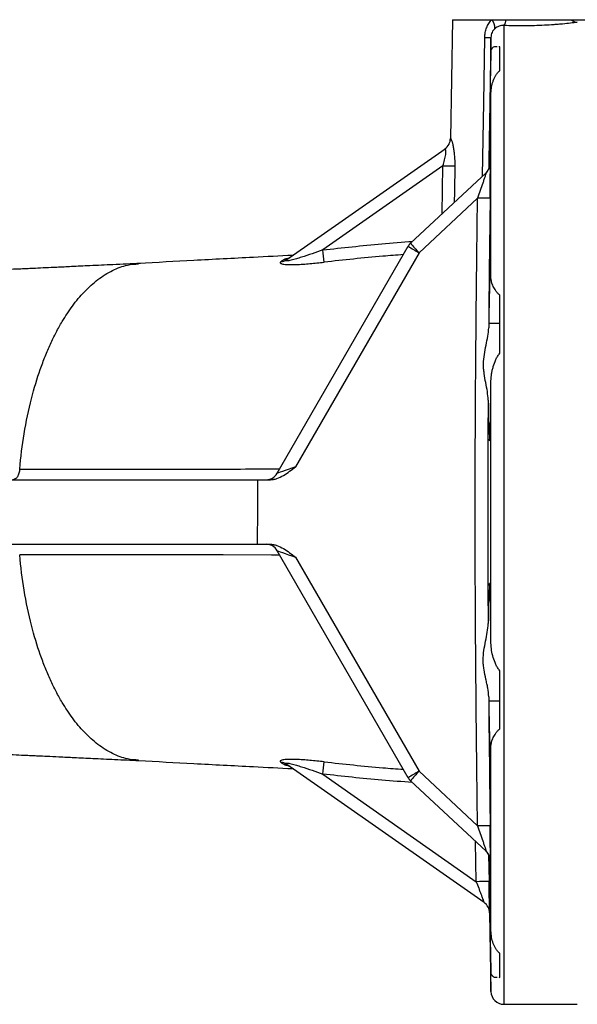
# Model space of a CAD drawing. Header units: millimetres. Extents: x 1836 to 4073, y 1425 to 4760.
# Tile 6 of 17: x 2892 to 3152, y 1696 to 2154. Entities that reach past the tile are written whole.
import ezdxf

# ---------------------------------------------------------------- set-up
doc = ezdxf.new("R2010")
doc.units = ezdxf.units.MM
doc.header["$LTSCALE"] = 2

msp = doc.modelspace()

# ---------------------------------------------------------------- linework, layer by layer
at = {"color": 7, "linetype": 'Continuous', "lineweight": 25}
for p, q in [((3093.6, 2154.44), (3092.64, 2099.22)), ((3093.6, 2154.44), (3111.77, 2154.44)), ((3111.77, 2154.44), (3118.6, 2154.44)), ((3118.6, 2154.44), (3149.01, 2154.44)), ((3149.01, 2154.44), (3156.14, 2154.44)), ((3111.5, 2140.03), (3111.5, 2146.18)), ((3115.6, 2141.89), (3115.14, 2141.88)), ((3115.6, 2130.68), (3115.6, 2141.89)), ((3111.5, 2034.03), (3111.5, 2120.33)), ((3016.47, 2042.83), (3090.13, 2094.41)), ((3089.1, 2086.49), (3033.18, 2047.33)), ((3110.48, 2086.01), (3110.46, 2084.96)), ((3110.48, 2086.01), (3110.88, 2086.01)), ((3074.08, 2050.45), (3109.28, 2083.27)), ((3105.26, 2071.46), (3078.02, 2046.06)), ((3011.99, 1943.44), (3072.97, 2049.06)), ((3078.02, 2046.06), (3020.5, 1946.43)), ((3115.6, 1999.25), (3115.6, 2026.3)), ((3110.48, 2013.25), (3115.6, 2013.25)), ((3111.5, 1864.41), (3111.5, 1986.46)), ((3110.48, 1961.82), (3111.01, 1961.82)), ((2801.31, 1940.44), (3002.87, 1940.44)), ((3002.87, 1940.44), (3008.51, 1940.44)), ((2738.29, 1910.44), (3002.72, 1910.44)), ((3002.72, 1910.44), (3008.51, 1910.44)), ((3072.97, 1801.82), (3011.99, 1907.44)), ((3020.51, 1904.43), (3078.02, 1804.82)), ((3110.48, 1889.05), (3111.01, 1889.05)), ((3115.6, 1824.57), (3115.6, 1851.63)), ((3110.48, 1837.62), (3115.6, 1837.62)), ((3111.5, 1730.54), (3111.5, 1816.84)), ((3108.3, 1743.75), (3016.47, 1808.05)), ((3078.02, 1804.82), (3105.26, 1779.42)), ((3033.18, 1803.54), (3104.67, 1753.48)), ((3109.28, 1767.6), (3074.08, 1800.43)), ((3110.46, 1765.9), (3110.48, 1764.87)), ((3110.48, 1764.87), (3110.88, 1764.87)), ((3110.86, 1738.94), (3111.5, 1702.33)), ((3115.6, 1708.98), (3115.6, 1720.19)), ((3115.12, 1708.99), (3115.6, 1708.98)), ((3117.5, 1696.44), (3151.7, 1696.44))]:
    msp.add_line(p, q, dxfattribs=at)
at = {"color": 8, "linetype": 'Continuous', "lineweight": 25}
for p, q in [((3117.5, 2151.71), (3117.5, 1696.44)), ((3111.5, 2146.18), (3110.45, 2084.94)), ((3088.8, 2064.18), (3089.1, 2086.49)), ((3110.4, 1765.99), (3110.61, 1753.5)), ((3111.07, 1763.88), (3111.1, 1763.38)), ((3110.86, 1738.94), (3110.86, 1738.94)), ((3111.5, 1702.33), (3111.5, 1710.84))]:
    msp.add_line(p, q, dxfattribs=at)
at = {"color": 8, "linetype": 'Continuous', "lineweight": 25, "flags": 128}
for points in [[(3107.63, 2081.74), (3108.17, 2115.85), (3108.66, 2146.18)], [(3094.64, 2086.47), (3094.47, 2074.47), (3094.4, 2069.4)], [(3013.15, 1905.43), (3009.41, 1905.43), (2986.8, 1905.44), (2964.57, 1905.44), (2939.81, 1905.45), (2915.63, 1905.46), (2892.13, 1905.47), (2892.13, 1905.47), (2892.13, 1905.47)], [(3104.67, 1753.48), (3104.35, 1772.08), (3104.35, 1772.2)]]:
    msp.add_lwpolyline(points, dxfattribs=at)
at = {"color": 7, "linetype": 'Continuous', "lineweight": 25, "flags": 128}
for points in [[(3111.11, 2071.39), (3110.98, 2071.39), (3110.64, 2071.39), (3110.1, 2071.4), (3109.38, 2071.41), (3108.49, 2071.42), (3107.49, 2071.43), (3106.4, 2071.45), (3105.26, 2071.46)], [(3111.11, 1779.5), (3110.99, 1779.5), (3110.65, 1779.49), (3110.1, 1779.49), (3109.38, 1779.48), (3108.5, 1779.46), (3107.49, 1779.45), (3106.4, 1779.44), (3105.26, 1779.42)]]:
    msp.add_lwpolyline(points, dxfattribs=at)
at = {"color": 7, "linetype": 'Continuous', "lineweight": 25}
for centre, radius, start, end in [((3108.06, 2150.67), 5.29, 355.6287, 45.4711), ((3113.93, 2154.75), 4.69, 319.5509, 356.2154), ((3152.14, 2157.72), 4.53, 226.3895, 264.5135), ((3110.06, 2199.77), 53.61, 268.506, 271.5389), ((3086.64, 2099.28), 6, 305, 359.3466), ((3086.7, 2099.31), 5.98, 305.0183, 359.1443), ((3092.56, 2289.7), 203.24, 269.0235, 270.5846), ((3105.1, 2087.58), 6, 313.0001, 332.6513), ((3105.19, 2087.66), 6, 313.0001, 336.7188), ((2747.68, 2012.65), 287.6, 5.7852, 6.9267), ((3078.17, 2046.06), 6, 133, 150), ((3139.85, 2156.05), 126.17, 237.991, 240.6567), ((3138.62, 2104.57), 84.23, 219.9793, 223.9908), ((3013.5, 2047.08), 5.19, 272.3489, 304.8457), ((3014.68, 2048.22), 5.44, 273.1046, 304.9011), ((3006.8, 1946.44), 6, 270, 330), ((3006.8, 1904.44), 6, 30, 90), ((2747.68, 1838.23), 287.6, 353.0733, 354.2148), ((3013.5, 1803.79), 5.19, 55.1543, 87.6511), ((3014.68, 1802.66), 5.44, 55.0989, 86.8954), ((3132.48, 1707.6), 111.43, 119.2553, 122.2765), ((3134.71, 1749.96), 78.88, 135.9398, 140.2292), ((3078.17, 1804.82), 6, 210, 227), ((3105.1, 1763.29), 6, 25.9403, 46.9999), ((3105.19, 1763.21), 6, 26.0555, 46.9999), ((3107.97, 1648.34), 105.19, 88.5617, 91.797), ((3104.86, 1738.83), 6, 0.9999, 55), ((3117.5, 1702.44), 6, 181, 270)]:
    msp.add_arc(centre, radius, start, end, dxfattribs=at)
at = {"color": 8, "linetype": 'Continuous', "lineweight": 25}
for centre, start, end in [((3105.1, 2087.58), 332.6515, 359.1973), ((3105.19, 2087.66), 336.7189, 359.2171), ((3105.1, 1763.29), 0.8027, 25.9401), ((3105.19, 1763.21), 0.7822, 26.0554)]:
    msp.add_arc(centre, 6, start, end, dxfattribs=at)
at = {"color": 7, "linetype": 'Continuous', "lineweight": 25}
for centre, major_axis, ratio, start_param, end_param in [((3020.65, 1946.44), (8.66, 3), 0.004948, 1.586863, 3.135878), ((3064.34, -439250.57), (9.85, 448348.39), 0.000892, 0.178922, 0.179298), ((3020.65, 1904.44), (8.66, -3), 0.005611, 3.148072, 4.697979)]:
    msp.add_ellipse(centre, major_axis=major_axis, ratio=ratio, start_param=start_param, end_param=end_param, dxfattribs=at)
for points, knots in [([(3108.66, 2146.18), (3108.67, 2146.95), (3108.74, 2147.72), (3109.02, 2149.23), (3109.22, 2149.96), (3109.74, 2151.37), (3110.07, 2152.05), (3110.84, 2153.32), (3111.27, 2153.9), (3111.77, 2154.44)], [0, 0, 0, 0, 0.25, 0.25, 0.5, 0.5, 0.75, 0.75, 1, 1, 1, 1]), ([(3151.7, 2153.21), (3149.75, 2152.94), (3147.46, 2152.67), (3144.2, 2152.37), (3143.53, 2152.31), (3142.16, 2152.2), (3141.46, 2152.14), (3139.34, 2151.99), (3137.87, 2151.9), (3134.85, 2151.75), (3133.29, 2151.69), (3130.17, 2151.6), (3128.59, 2151.57), (3126.21, 2151.55), (3125.42, 2151.55), (3123.82, 2151.56), (3123.02, 2151.57), (3120.63, 2151.61), (3119.05, 2151.65), (3117.5, 2151.71)], [0, 0, 0, 0, 0.25, 0.25, 0.3125, 0.3125, 0.375, 0.375, 0.5, 0.5, 0.625, 0.625, 0.75, 0.75, 0.8125, 0.8125, 0.875, 0.875, 1, 1, 1, 1]), ([(3113.34, 2150.26), (3113.07, 2150.04), (3112.83, 2149.78), (3112.39, 2149.2), (3112.19, 2148.88), (3111.86, 2148.17), (3111.73, 2147.79), (3111.55, 2146.99), (3111.5, 2146.58), (3111.5, 2146.18)], [0, 0, 0, 0, 0.25, 0.25, 0.5, 0.5, 0.75, 0.75, 1, 1, 1, 1]), ([(3117.5, 2151.71), (3117.13, 2151.73), (3116.76, 2151.73), (3116.01, 2151.62), (3115.63, 2151.53), (3114.9, 2151.26), (3114.55, 2151.1), (3113.9, 2150.71), (3113.6, 2150.49), (3113.34, 2150.26)], [0, 0, 0, 0, 0.25, 0.25, 0.5, 0.5, 0.75, 0.75, 1, 1, 1, 1]), ([(3111.5, 2140.03), (3111.47, 2139.19), (3111.44, 2138.08), (3111.39, 2136.02), (3111.37, 2135.27), (3111.33, 2133.64), (3111.31, 2132.77), (3111.26, 2130), (3111.21, 2127.96), (3111.15, 2124.57), (3111.12, 2123.4), (3111.08, 2121), (3111.06, 2119.77), (3111.01, 2117.25), (3110.98, 2115.95), (3110.94, 2113.3), (3110.91, 2111.94), (3110.84, 2107.85), (3110.79, 2105.1), (3110.72, 2100.91), (3110.69, 2099.5), (3110.65, 2096.71), (3110.62, 2095.34), (3110.58, 2092.62), (3110.56, 2091.27), (3110.53, 2089.28), (3110.52, 2088.62), (3110.5, 2087.31), (3110.49, 2086.65), (3110.48, 2086.01)], [0, 0, 0, 0, 0.125, 0.125, 0.1875, 0.1875, 0.25, 0.25, 0.375, 0.375, 0.4375, 0.4375, 0.5, 0.5, 0.5625, 0.5625, 0.625, 0.625, 0.75, 0.75, 0.8125, 0.8125, 0.875, 0.875, 0.9375, 0.9375, 0.96875, 0.96875, 1, 1, 1, 1]), ([(3114.44, 2141.87), (3114.27, 2141.86), (3112.84, 2141.85), (3111.86, 2141.36), (3111.59, 2140.38), (3111.5, 2140.03)], [0, 0, 0, 0, 0.077235, 0.672079, 1, 1, 1, 1]), ([(3111.5, 2120.33), (3111.51, 2121.36), (3111.62, 2122.35), (3111.89, 2123.79), (3112, 2124.26), (3112.26, 2125.18), (3112.41, 2125.63), (3112.9, 2126.95), (3113.29, 2127.79), (3114.02, 2128.96), (3114.28, 2129.34), (3114.88, 2130.05), (3115.2, 2130.39), (3115.6, 2130.68)], [0, 0, 0, 0, 0.25, 0.25, 0.375, 0.375, 0.5, 0.5, 0.75, 0.75, 0.875, 0.875, 1, 1, 1, 1]), ([(3111.01, 2086.77), (3111.02, 2087.23), (3111.07, 2089.72), (3111.15, 2094.66), (3111.25, 2101.37), (3111.35, 2108.03), (3111.43, 2114.45), (3111.47, 2118.37), (3111.5, 2120.33)], [0, 0, 0, 0, 0.044553, 0.238927, 0.433298, 0.627669, 0.813835, 1, 1, 1, 1]), ([(3092.68, 2099.22), (3092.73, 2099.25), (3092.79, 2099.18), (3092.97, 2098.83), (3093.08, 2098.56), (3093.32, 2097.84), (3093.46, 2097.38), (3093.71, 2096.36), (3093.84, 2095.79), (3094.02, 2094.85), (3094.07, 2094.52), (3094.18, 2093.86), (3094.23, 2093.52), (3094.36, 2092.48), (3094.44, 2091.75), (3094.61, 2089.52), (3094.66, 2088.01), (3094.64, 2086.47)], [0, 0, 0, 0, 0.125, 0.125, 0.25, 0.25, 0.375, 0.375, 0.5, 0.5, 0.5625, 0.5625, 0.625, 0.625, 0.75, 0.75, 1, 1, 1, 1]), ([(3089.1, 2086.49), (3089.43, 2087.38), (3089.72, 2088.28), (3090.06, 2089.63), (3090.16, 2090.08), (3090.33, 2090.96), (3090.39, 2091.38), (3090.47, 2092.2), (3090.48, 2092.58), (3090.48, 2093.27), (3090.46, 2093.57), (3090.39, 2094.04), (3090.34, 2094.21), (3090.24, 2094.41), (3090.19, 2094.44), (3090.13, 2094.41)], [0, 0, 0, 0, 0.25, 0.25, 0.375, 0.375, 0.5, 0.5, 0.625, 0.625, 0.75, 0.75, 0.875, 0.875, 1, 1, 1, 1]), ([(3111.07, 2086.99), (3111.07, 2087), (3111.07, 2087.03), (3111.06, 2086.95), (3111.04, 2086.75), (3110.97, 2086.32), (3110.81, 2085.62), (3110.54, 2085.11), (3110.4, 2084.84)], [0, 0, 0, 0, 0.066759, 0.213245, 0.3219, 0.442007, 0.712669, 1, 1, 1, 1]), ([(3111.1, 2087.5), (3111.12, 2087.52), (3111.14, 2087.54), (3111.16, 2087.56), (3111.17, 2087.56), (3111.18, 2087.57), (3111.19, 2087.58)], [0, 0, 0, 0, 0.003, 0.003, 0.003, 0.004117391, 0.004117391, 0.004117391, 0.004117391]), ([(3111.11, 2071.39), (3111.13, 2073.25), (3111.15, 2075.07), (3111.18, 2077.77), (3111.19, 2078.65), (3111.2, 2080.34), (3111.21, 2081.16), (3111.21, 2082.34), (3111.21, 2082.73), (3111.22, 2083.47), (3111.22, 2083.82), (3111.22, 2084.5), (3111.22, 2084.82), (3111.22, 2085.42), (3111.22, 2085.71), (3111.22, 2086.22), (3111.22, 2086.45), (3111.22, 2086.86), (3111.21, 2087.03), (3111.2, 2087.45), (3111.2, 2087.59), (3111.19, 2087.58)], [0, 0, 0, 0, 0.25, 0.25, 0.375, 0.375, 0.5, 0.5, 0.5625, 0.5625, 0.625, 0.625, 0.6875, 0.6875, 0.75, 0.75, 0.8125, 0.8125, 0.875, 0.875, 1, 1, 1, 1]), ([(3109.28, 2083.27), (3109.29, 2083.28), (3109.28, 2083.24), (3109.24, 2083.07), (3109.2, 2082.94), (3109.09, 2082.61), (3109.03, 2082.43), (3108.9, 2082.02), (3108.82, 2081.79), (3108.59, 2081.08), (3108.42, 2080.57), (3108.06, 2079.51), (3107.87, 2078.96), (3107.29, 2077.29), (3106.89, 2076.14), (3106.08, 2073.81), (3105.67, 2072.64), (3105.26, 2071.46)], [0, 0, 0, 0, 0.0625, 0.0625, 0.125, 0.125, 0.1875, 0.1875, 0.25, 0.25, 0.375, 0.375, 0.5, 0.5, 0.75, 0.75, 1, 1, 1, 1]), ([(3105.26, 1779.42), (3104.95, 1803.76), (3104.67, 1828.09), (3104.28, 1876.77), (3104.16, 1901.1), (3104.16, 1949.78), (3104.28, 1974.12), (3104.67, 2022.79), (3104.95, 2047.13), (3105.26, 2071.46)], [0, 0, 0, 0, 0.25, 0.25, 0.5, 0.5, 0.75, 0.75, 1, 1, 1, 1]), ([(3033.18, 2047.33), (3031.54, 2046.74), (3029.91, 2046.15), (3026.63, 2045.02), (3025, 2044.47), (3022.54, 2043.69), (3021.72, 2043.44), (3020.1, 2042.97), (3019.3, 2042.74), (3018.13, 2042.47), (3017.75, 2042.38), (3017.03, 2042.25), (3016.69, 2042.21), (3016.29, 2042.21), (3016.18, 2042.22), (3016.05, 2042.28), (3016.02, 2042.33), (3016.04, 2042.44), (3016.09, 2042.51), (3016.25, 2042.66), (3016.35, 2042.74), (3016.47, 2042.83)], [0, 0, 0, 0, 0.25, 0.25, 0.5, 0.5, 0.625, 0.625, 0.75, 0.75, 0.8125, 0.8125, 0.875, 0.875, 0.90625, 0.90625, 0.9375, 0.9375, 0.96875, 0.96875, 1, 1, 1, 1]), ([(3019.27, 2044.79), (3013.13, 2044.48), (2997.45, 2043.7), (2973.31, 2042.45), (2955.99, 2041.5), (2947.48, 2041.03)], [0, 0, 0, 0, 0.246918, 0.62998, 1, 1, 1, 1]), ([(3017.76, 2043.74), (3017.67, 2043.68), (3017.43, 2043.51), (3017.22, 2043.42), (3017.2, 2043.41), (3017.19, 2043.41)], [0, 0, 0, 0, 0.262695, 0.669594, 1, 1, 1, 1]), ([(2948.3, 2041.07), (2944.02, 2040.87), (2936.09, 2040.51), (2925.44, 2040), (2916.8, 2039.59), (2909.93, 2039.26), (2904.36, 2039), (2898.79, 2038.74), (2892.8, 2038.47), (2887.47, 2038.24), (2883.38, 2038.07), (2880.11, 2037.93), (2874.95, 2037.74), (2867.74, 2037.5), (2861.92, 2037.47), (2858.8, 2037.45)], [0, 0, 0, 0, 0.145973, 0.270214, 0.372761, 0.453596, 0.514924, 0.570791, 0.648942, 0.722377, 0.747298, 0.780288, 0.822866, 0.905042, 1, 1, 1, 1]), ([(2911.92, 2014.02), (2913.48, 2016.48), (2916.74, 2021.63), (2922.31, 2028.2), (2928.56, 2033.87), (2935.31, 2038.01), (2941.69, 2040.46), (2945.77, 2040.76), (2947.49, 2040.89)], [0, 0, 0, 0, 0.153816, 0.321137, 0.499614, 0.683901, 0.866632, 1, 1, 1, 1]), ([(3013.71, 2041.9), (3013.53, 2041.77), (3013.42, 2041.65), (3013.34, 2041.4), (3013.39, 2041.28), (3013.59, 2041.12), (3013.67, 2041.07), (3013.89, 2040.98), (3014.01, 2040.93), (3014.42, 2040.82), (3014.76, 2040.75), (3015.53, 2040.65), (3015.94, 2040.61), (3016.83, 2040.55), (3017.3, 2040.54), (3018.75, 2040.51), (3019.76, 2040.52), (3021.85, 2040.59), (3022.92, 2040.65), (3025.07, 2040.79), (3026.15, 2040.87), (3029.41, 2041.16), (3031.6, 2041.38), (3033.82, 2041.64)], [0, 0, 0, 0, 0.0625, 0.0625, 0.125, 0.125, 0.15625, 0.15625, 0.1875, 0.1875, 0.25, 0.25, 0.3125, 0.3125, 0.375, 0.375, 0.5, 0.5, 0.625, 0.625, 0.75, 0.75, 1, 1, 1, 1]), ([(3111.23, 2038.48), (3111.2, 2038.38), (3111.17, 2038.15), (3111.11, 2037.42), (3111.08, 2036.93), (3111.03, 2035.99), (3111.01, 2035.64), (3110.98, 2034.88), (3110.97, 2034.47), (3110.92, 2033.15), (3110.88, 2032.16), (3110.83, 2030.5), (3110.82, 2029.92), (3110.78, 2028.7), (3110.77, 2028.06), (3110.72, 2026.07), (3110.68, 2024.66), (3110.62, 2021.68), (3110.59, 2020.1), (3110.53, 2016.77), (3110.5, 2015.04), (3110.48, 2013.25)], [0, 0, 0, 0, 0.125, 0.125, 0.25, 0.25, 0.3125, 0.3125, 0.375, 0.375, 0.5, 0.5, 0.5625, 0.5625, 0.625, 0.625, 0.75, 0.75, 0.875, 0.875, 1, 1, 1, 1]), ([(3111.5, 2034.03), (3111.47, 2035.07), (3111.42, 2037.02), (3111.34, 2038.37), (3111.28, 2038.4), (3111.26, 2038.41)], [0, 0, 0, 0, 0.400172, 0.747371, 1, 1, 1, 1]), ([(3115.6, 2026.3), (3115.2, 2026.61), (3114.88, 2026.95), (3114.28, 2027.64), (3114.02, 2027.99), (3113.29, 2029.04), (3112.9, 2029.73), (3112.25, 2031.06), (3111.99, 2031.7), (3111.62, 2032.92), (3111.51, 2033.5), (3111.5, 2034.03)], [0, 0, 0, 0, 0.125, 0.125, 0.25, 0.25, 0.5, 0.5, 0.75, 0.75, 1, 1, 1, 1]), ([(2901.72, 1991.76), (2902.08, 1992.8), (2902.46, 1993.83), (2903.21, 1995.85), (2903.6, 1996.85), (2904.78, 1999.8), (2905.6, 2001.71), (2907.3, 2005.42), (2908.19, 2007.21), (2909.55, 2009.83), (2910.01, 2010.69), (2910.96, 2012.38), (2911.43, 2013.2), (2911.91, 2014.02)], [0, 0, 0, 0, 0.125, 0.125, 0.25, 0.25, 0.5, 0.5, 0.75, 0.75, 0.875, 0.875, 1, 1, 1, 1]), ([(3110.17, 1977.51), (3110.17, 1978.8), (3110.03, 1980.12), (3109.62, 1982.82), (3109.35, 1984.2), (3108.81, 1987.03), (3108.54, 1988.46), (3108.24, 1990.63), (3108.16, 1991.37), (3108.05, 1992.84), (3108.03, 1993.59), (3108.05, 1995.84), (3108.2, 1997.31), (3108.64, 2000.19), (3108.94, 2001.62), (3109.52, 2004.44), (3109.81, 2005.81), (3110.25, 2008.5), (3110.41, 2009.82), (3110.44, 2011.11)], [0, 0, 0, 0, 0.125, 0.125, 0.25, 0.25, 0.375, 0.375, 0.4375, 0.4375, 0.5, 0.5, 0.625, 0.625, 0.75, 0.75, 0.875, 0.875, 1, 1, 1, 1]), ([(3111.5, 1986.46), (3111.51, 1987.57), (3111.62, 1988.67), (3111.89, 1990.33), (3112, 1990.88), (3112.26, 1991.99), (3112.41, 1992.54), (3112.9, 1994.19), (3113.29, 1995.26), (3114.02, 1996.83), (3114.28, 1997.35), (3114.88, 1998.34), (3115.2, 1998.82), (3115.6, 1999.25)], [0, 0, 0, 0, 0.25, 0.25, 0.375, 0.375, 0.5, 0.5, 0.75, 0.75, 0.875, 0.875, 1, 1, 1, 1]), ([(2892.13, 1945.4), (2892.62, 1950.96), (2894.09, 1962.59), (2897.49, 1978.54), (2900.28, 1987.66), (2901.72, 1991.76)], [0.02582426, 0.02582426, 0.02582426, 0.02582426, 0.04712573, 0.0706886, 0.09425147, 0.09425147, 0.09425147, 0.09425147]), ([(3110.74, 1958.57), (3110.77, 1958.65), (3110.85, 1958.8), (3110.96, 1960.46), (3111.08, 1963.11), (3111.19, 1966.82), (3111.29, 1971.41), (3111.38, 1976.79), (3111.45, 1981.9), (3111.48, 1985.24), (3111.5, 1986.46)], [0, 0, 0, 0, 0.122911, 0.256342, 0.389773, 0.523206, 0.65664, 0.790063, 0.923486, 1, 1, 1, 1]), ([(3110.17, 1977.51), (3110.07, 1960.18), (3110.01, 1942.85), (3110.01, 1908.18), (3110.07, 1890.85), (3110.18, 1873.52)], [0, 0, 0, 0, 0.5, 0.5, 1, 1, 1, 1]), ([(3110.17, 1977.51), (3110.18, 1976.49), (3110.18, 1975.51), (3110.2, 1973.62), (3110.2, 1972.7), (3110.23, 1970.08), (3110.25, 1968.54), (3110.29, 1966.52), (3110.31, 1965.9), (3110.34, 1964.76), (3110.35, 1964.25), (3110.4, 1962.9), (3110.44, 1962.24), (3110.48, 1961.82)], [0, 0, 0, 0, 0.125, 0.125, 0.25, 0.25, 0.5, 0.5, 0.625, 0.625, 0.75, 0.75, 1, 1, 1, 1]), ([(2892.13, 1945.4), (2892.07, 1944.71), (2891.94, 1944.05), (2891.57, 1942.84), (2891.33, 1942.29), (2890.76, 1941.39), (2890.43, 1941.04), (2889.74, 1940.56), (2889.37, 1940.44), (2889, 1940.44)], [0, 0, 0, 0, 0.25, 0.25, 0.5, 0.5, 0.75, 0.75, 1, 1, 1, 1]), ([(3008.51, 1940.44), (3009.08, 1940.44), (3009.65, 1940.49), (3010.77, 1940.7), (3011.32, 1940.85), (3012.94, 1941.4), (3013.96, 1941.9), (3015.91, 1943.05), (3016.86, 1943.7), (3018.7, 1945.04), (3019.6, 1945.74), (3020.5, 1946.43)], [0, 0, 0, 0, 0.125, 0.125, 0.25, 0.25, 0.5, 0.5, 0.75, 0.75, 1, 1, 1, 1]), ([(3008.51, 1910.44), (3009.08, 1910.44), (3009.65, 1910.38), (3010.77, 1910.18), (3011.32, 1910.03), (3012.95, 1909.47), (3013.96, 1908.97), (3015.92, 1907.82), (3016.87, 1907.17), (3018.71, 1905.83), (3019.61, 1905.13), (3020.51, 1904.43)], [0, 0, 0, 0, 0.125, 0.125, 0.25, 0.25, 0.5, 0.5, 0.75, 0.75, 1, 1, 1, 1]), ([(2901.72, 1859.11), (2900.28, 1863.22), (2897.49, 1872.33), (2894.09, 1888.28), (2892.62, 1899.92), (2892.13, 1905.47)], [0.90574853, 0.90574853, 0.90574853, 0.90574853, 0.9293114, 0.95287427, 0.97417574, 0.97417574, 0.97417574, 0.97417574]), ([(3111.5, 1864.41), (3111.48, 1866.31), (3111.43, 1870.1), (3111.36, 1875.51), (3111.27, 1880.54), (3111.16, 1884.95), (3111.05, 1888.43), (3110.94, 1890.87), (3110.83, 1892.2), (3110.76, 1892.22), (3110.74, 1892.22)], [0, 0, 0, 0, 0.119684, 0.239368, 0.372769, 0.506171, 0.639589, 0.773006, 0.906436, 1, 1, 1, 1]), ([(3110.48, 1889.05), (3110.44, 1888.64), (3110.4, 1887.99), (3110.35, 1886.65), (3110.34, 1886.15), (3110.31, 1885.02), (3110.29, 1884.4), (3110.25, 1882.4), (3110.23, 1880.88), (3110.2, 1878.29), (3110.2, 1877.38), (3110.18, 1875.5), (3110.18, 1874.53), (3110.18, 1873.52)], [0, 0, 0, 0, 0.25, 0.25, 0.375, 0.375, 0.5, 0.5, 0.75, 0.75, 0.875, 0.875, 1, 1, 1, 1]), ([(3110.44, 1839.51), (3110.42, 1840.82), (3110.25, 1842.15), (3109.89, 1844.19), (3109.76, 1844.88), (3109.47, 1846.28), (3109.31, 1846.99), (3108.85, 1849.13), (3108.53, 1850.58), (3108.17, 1852.78), (3108.07, 1853.52), (3107.92, 1855.03), (3107.88, 1855.79), (3107.87, 1858.06), (3108, 1859.54), (3108.44, 1862.47), (3108.73, 1863.92), (3109.31, 1866.77), (3109.59, 1868.17), (3110.02, 1870.89), (3110.17, 1872.22), (3110.18, 1873.52)], [0, 0, 0, 0, 0.125, 0.125, 0.1875, 0.1875, 0.25, 0.25, 0.375, 0.375, 0.4375, 0.4375, 0.5, 0.5, 0.625, 0.625, 0.75, 0.75, 0.875, 0.875, 1, 1, 1, 1]), ([(3115.6, 1851.63), (3115.2, 1852.06), (3114.88, 1852.54), (3114.28, 1853.52), (3114.02, 1854.04), (3113.29, 1855.62), (3112.9, 1856.69), (3112.25, 1858.86), (3111.99, 1859.97), (3111.62, 1862.2), (3111.51, 1863.31), (3111.5, 1864.41)], [0, 0, 0, 0, 0.125, 0.125, 0.25, 0.25, 0.5, 0.5, 0.75, 0.75, 1, 1, 1, 1]), ([(2911.91, 1836.85), (2911.43, 1837.67), (2910.96, 1838.5), (2910.01, 1840.19), (2909.55, 1841.05), (2908.19, 1843.66), (2907.3, 1845.46), (2905.6, 1849.17), (2904.78, 1851.08), (2903.6, 1854.03), (2903.21, 1855.02), (2902.46, 1857.05), (2902.08, 1858.07), (2901.72, 1859.11)], [0, 0, 0, 0, 0.125, 0.125, 0.25, 0.25, 0.5, 0.5, 0.75, 0.75, 0.875, 0.875, 1, 1, 1, 1]), ([(2947.49, 1809.99), (2945.77, 1810.11), (2941.69, 1810.42), (2935.31, 1812.86), (2928.56, 1817.01), (2922.31, 1822.67), (2916.74, 1829.25), (2913.48, 1834.39), (2911.92, 1836.85)], [0, 0, 0, 0, 0.133368, 0.316099, 0.500386, 0.678863, 0.846184, 1, 1, 1, 1]), ([(3110.48, 1837.62), (3110.5, 1835.78), (3110.53, 1834.01), (3110.59, 1830.63), (3110.63, 1829.01), (3110.67, 1826.69), (3110.69, 1825.94), (3110.73, 1824.49), (3110.74, 1823.79), (3110.79, 1821.79), (3110.83, 1820.56), (3110.88, 1818.89), (3110.9, 1818.36), (3110.93, 1817.35), (3110.95, 1816.88), (3111, 1815.58), (3111.03, 1814.85), (3111.08, 1813.96), (3111.1, 1813.69), (3111.13, 1813.23), (3111.14, 1813.03), (3111.19, 1812.55), (3111.22, 1812.38), (3111.25, 1812.35)], [0, 0, 0, 0, 0.125, 0.125, 0.25, 0.25, 0.3125, 0.3125, 0.375, 0.375, 0.5, 0.5, 0.5625, 0.5625, 0.625, 0.625, 0.75, 0.75, 0.8125, 0.8125, 0.875, 0.875, 1, 1, 1, 1]), ([(3111.5, 1816.84), (3111.51, 1817.38), (3111.62, 1817.95), (3111.89, 1818.86), (3112, 1819.17), (3112.26, 1819.81), (3112.41, 1820.14), (3112.9, 1821.15), (3113.29, 1821.83), (3114.02, 1822.88), (3114.28, 1823.24), (3114.88, 1823.92), (3115.2, 1824.26), (3115.6, 1824.57)], [0, 0, 0, 0, 0.25, 0.25, 0.375, 0.375, 0.5, 0.5, 0.75, 0.75, 0.875, 0.875, 1, 1, 1, 1]), ([(3111.26, 1812.39), (3111.29, 1812.47), (3111.35, 1812.63), (3111.43, 1814.14), (3111.47, 1815.94), (3111.5, 1816.84)], [0, 0, 0, 0, 0.325222, 0.658188, 1, 1, 1, 1]), ([(2858.85, 1813.43), (2861.04, 1813.42), (2865.2, 1813.4), (2870.78, 1813.26), (2875.43, 1813.11), (2879.9, 1812.95), (2884.92, 1812.75), (2890.21, 1812.52), (2894.63, 1812.32), (2898.01, 1812.17), (2901.15, 1812.02), (2905.3, 1811.83), (2910.91, 1811.57), (2917.99, 1811.23), (2926.57, 1810.82), (2936.58, 1810.35), (2943.86, 1810.01), (2947.64, 1809.84)], [0, 0, 0, 0, 0.066695, 0.1272239, 0.1708846, 0.2087352, 0.2667445, 0.3319776, 0.3856451, 0.4154205, 0.4474024, 0.4969947, 0.5642169, 0.6489483, 0.751066, 0.8705912, 1, 1, 1, 1]), ([(2947.48, 1809.85), (2955.99, 1809.38), (2973.31, 1808.43), (2997.45, 1807.17), (3013.13, 1806.39), (3019.27, 1806.08)], [0, 0, 0, 0, 0.37002, 0.753082, 1, 1, 1, 1]), ([(3033.82, 1809.24), (3031.6, 1809.49), (3029.4, 1809.72), (3026.14, 1810), (3025.06, 1810.09), (3022.91, 1810.22), (3021.83, 1810.28), (3019.75, 1810.35), (3018.74, 1810.37), (3017.3, 1810.34), (3016.82, 1810.32), (3015.94, 1810.26), (3015.52, 1810.23), (3014.76, 1810.12), (3014.42, 1810.06), (3013.86, 1809.9), (3013.65, 1809.8), (3013.46, 1809.64), (3013.41, 1809.59), (3013.36, 1809.47), (3013.36, 1809.41), (3013.42, 1809.23), (3013.53, 1809.1), (3013.71, 1808.98)], [0, 0, 0, 0, 0.25, 0.25, 0.375, 0.375, 0.5, 0.5, 0.625, 0.625, 0.6875, 0.6875, 0.75, 0.75, 0.8125, 0.8125, 0.875, 0.875, 0.90625, 0.90625, 0.9375, 0.9375, 1, 1, 1, 1]), ([(3016.47, 1808.05), (3016.35, 1808.13), (3016.25, 1808.21), (3016.09, 1808.36), (3016.04, 1808.43), (3016.02, 1808.55), (3016.05, 1808.6), (3016.19, 1808.66), (3016.29, 1808.67), (3016.69, 1808.67), (3017.04, 1808.62), (3017.75, 1808.49), (3018.13, 1808.41), (3018.91, 1808.22), (3019.31, 1808.12), (3020.11, 1807.9), (3020.51, 1807.79), (3021.72, 1807.44), (3022.54, 1807.19), (3025, 1806.4), (3026.63, 1805.85), (3029.91, 1804.72), (3031.55, 1804.14), (3033.18, 1803.54)], [0, 0, 0, 0, 0.03125, 0.03125, 0.0625, 0.0625, 0.09375, 0.09375, 0.125, 0.125, 0.1875, 0.1875, 0.25, 0.25, 0.3125, 0.3125, 0.375, 0.375, 0.5, 0.5, 0.75, 0.75, 1, 1, 1, 1]), ([(3017.21, 1807.46), (3017.2, 1807.46), (3017.18, 1807.47), (3017.39, 1807.38), (3017.67, 1807.2), (3017.8, 1807.11)], [0, 0, 0, 0, 0.194959, 0.613055, 1, 1, 1, 1]), ([(3105.26, 1779.42), (3105.67, 1778.25), (3106.08, 1777.08), (3106.89, 1774.75), (3107.29, 1773.59), (3107.87, 1771.92), (3108.06, 1771.36), (3108.42, 1770.3), (3108.59, 1769.79), (3108.91, 1768.85), (3109.05, 1768.41), (3109.2, 1767.93), (3109.24, 1767.8), (3109.29, 1767.63), (3109.29, 1767.59), (3109.28, 1767.6)], [0, 0, 0, 0, 0.25, 0.25, 0.5, 0.5, 0.625, 0.625, 0.75, 0.75, 0.875, 0.875, 0.9375, 0.9375, 1, 1, 1, 1]), ([(3111.19, 1763.29), (3111.2, 1763.28), (3111.21, 1763.42), (3111.22, 1763.84), (3111.22, 1764.02), (3111.22, 1764.42), (3111.22, 1764.65), (3111.23, 1765.17), (3111.23, 1765.45), (3111.23, 1766.06), (3111.22, 1766.38), (3111.22, 1767.06), (3111.22, 1767.41), (3111.22, 1768.15), (3111.22, 1768.54), (3111.21, 1769.72), (3111.2, 1770.54), (3111.19, 1772.24), (3111.18, 1773.13), (3111.15, 1775.82), (3111.13, 1777.65), (3111.11, 1779.5)], [0, 0, 0, 0, 0.125, 0.125, 0.1875, 0.1875, 0.25, 0.25, 0.3125, 0.3125, 0.375, 0.375, 0.4375, 0.4375, 0.5, 0.5, 0.625, 0.625, 0.75, 0.75, 1, 1, 1, 1]), ([(3110.48, 1764.87), (3110.51, 1762.31), (3110.56, 1759.67), (3110.61, 1756.23), (3110.62, 1755.53), (3110.65, 1754.15), (3110.66, 1753.46), (3110.69, 1751.38), (3110.72, 1749.99), (3110.77, 1747.21), (3110.79, 1745.83), (3110.84, 1743.05), (3110.86, 1741.65), (3110.94, 1737.57), (3110.98, 1734.94), (3111.06, 1731.13), (3111.08, 1729.88), (3111.13, 1727.47), (3111.15, 1726.31), (3111.19, 1724.07), (3111.21, 1723), (3111.24, 1721.46), (3111.25, 1720.96), (3111.28, 1719.98), (3111.29, 1719.5), (3111.34, 1717.17), (3111.37, 1715.56), (3111.42, 1713.5), (3111.44, 1712.88), (3111.47, 1711.75), (3111.48, 1711.26), (3111.5, 1710.84)], [0, 0, 0, 0, 0.125, 0.125, 0.15625, 0.15625, 0.1875, 0.1875, 0.25, 0.25, 0.3125, 0.3125, 0.375, 0.375, 0.5, 0.5, 0.5625, 0.5625, 0.625, 0.625, 0.6875, 0.6875, 0.71875, 0.71875, 0.75, 0.75, 0.875, 0.875, 0.9375, 0.9375, 1, 1, 1, 1]), ([(3110.49, 1765.92), (3110.6, 1765.67), (3110.81, 1765.2), (3110.97, 1764.58), (3111.03, 1764.17), (3111.06, 1763.99), (3111.07, 1763.88), (3111.07, 1763.84), (3111.07, 1763.86), (3111.07, 1763.86)], [0, 0, 0, 0, 0.271667, 0.519405, 0.650772, 0.743841, 0.839212, 0.976749, 1, 1, 1, 1]), ([(3111.5, 1730.54), (3111.47, 1732.88), (3111.42, 1737.27), (3111.33, 1744.23), (3111.23, 1751), (3111.13, 1757.67), (3111.05, 1762.26), (3111.01, 1764.41), (3111, 1764.58)], [0, 0, 0, 0, 0.217779, 0.409459, 0.601139, 0.792841, 0.984543, 1, 1, 1, 1]), ([(3111.19, 1763.29), (3111.17, 1763.31), (3111.15, 1763.33), (3111.13, 1763.35), (3111.12, 1763.36), (3111.11, 1763.37), (3111.1, 1763.38)], [0, 0, 0, 0, 0.003, 0.003, 0.003, 0.004254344, 0.004254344, 0.004254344, 0.004254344]), ([(3104.67, 1753.48), (3105.06, 1752.46), (3105.43, 1751.45), (3105.99, 1749.95), (3106.18, 1749.45), (3106.54, 1748.47), (3106.72, 1748), (3107.07, 1747.07), (3107.23, 1746.61), (3107.55, 1745.76), (3107.7, 1745.36), (3107.9, 1744.82), (3107.96, 1744.65), (3108.08, 1744.35), (3108.13, 1744.21), (3108.25, 1743.88), (3108.3, 1743.75), (3108.3, 1743.75)], [0, 0, 0, 0, 0.25, 0.25, 0.375, 0.375, 0.5, 0.5, 0.625, 0.625, 0.75, 0.75, 0.8125, 0.8125, 0.875, 0.875, 1, 1, 1, 1]), ([(3110.86, 1738.94), (3110.86, 1738.94), (3110.86, 1739.06), (3110.85, 1739.52), (3110.84, 1739.85), (3110.83, 1740.5), (3110.83, 1740.74), (3110.82, 1741.25), (3110.82, 1741.52), (3110.81, 1742.1), (3110.8, 1742.41), (3110.79, 1743.06), (3110.78, 1743.4), (3110.77, 1744.45), (3110.75, 1745.19), (3110.73, 1746.74), (3110.72, 1747.56), (3110.67, 1750.05), (3110.64, 1751.75), (3110.61, 1753.5)], [0, 0, 0, 0, 0.125, 0.125, 0.25, 0.25, 0.3125, 0.3125, 0.375, 0.375, 0.4375, 0.4375, 0.5, 0.5, 0.625, 0.625, 0.75, 0.75, 1, 1, 1, 1]), ([(3115.6, 1720.19), (3115.2, 1720.49), (3114.88, 1720.83), (3114.28, 1721.54), (3114.02, 1721.91), (3113.29, 1723.09), (3112.9, 1723.92), (3112.25, 1725.67), (3111.99, 1726.59), (3111.62, 1728.52), (3111.51, 1729.52), (3111.5, 1730.54)], [0, 0, 0, 0, 0.125, 0.125, 0.25, 0.25, 0.5, 0.5, 0.75, 0.75, 1, 1, 1, 1]), ([(3111.5, 1710.84), (3111.71, 1710.32), (3112.1, 1709.37), (3113.27, 1709.01), (3114.33, 1709), (3114.42, 1709)], [0, 0, 0, 0, 0.516104, 0.957466, 1, 1, 1, 1])]:
    msp.add_open_spline(points, degree=3, knots=knots, dxfattribs=at)
at = {"color": 8, "linetype": 'Continuous', "lineweight": 25}
for points, knots in [([(3111.1, 2087.5), (3111.09, 2087.47), (3111.08, 2087.44), (3111.07, 2086.99), (3111.06, 2086.86)], [0, 0, 0, 0, 0.7025625, 1, 1, 1, 1]), ([(3033.18, 2047.33), (3042.34, 2048.35), (3056.26, 2049.9), (3070.23, 2050.96), (3075.01, 2051.32)], [0, 0, 0, 0, 0.657699, 1, 1, 1, 1]), ([(3014.97, 2042.78), (3015.04, 2042.82), (3015.39, 2043.04), (3016.17, 2043.35), (3017.24, 2043.54), (3017.54, 2043.59)], [0, 0, 0, 0, 0.137452, 0.757233, 1, 1, 1, 1]), ([(3070.71, 2045.15), (3067.53, 2044.91), (3055.21, 2043.98), (3042.92, 2042.63), (3033.82, 2041.64)], [0, 0, 0, 0, 0.258735, 1, 1, 1, 1]), ([(2892.13, 1945.4), (2892.13, 1945.4), (2895.52, 1945.4), (2905.78, 1945.41), (2923.2, 1945.42), (2945.58, 1945.42), (2969.49, 1945.43), (2992.34, 1945.44), (3007.07, 1945.44), (3013.15, 1945.44)], [0, 0, 0, 0, 0.000001, 0.089639, 0.269117, 0.448595, 0.652538, 0.856604, 1, 1, 1, 1]), ([(3033.82, 1809.24), (3042.92, 1808.23), (3055.19, 1806.86), (3067.51, 1806), (3070.69, 1805.77)], [0, 0, 0, 0, 0.741856, 1, 1, 1, 1]), ([(3017.57, 1807.26), (3017.41, 1807.29), (3016.46, 1807.45), (3015.57, 1807.75), (3015.11, 1808.01), (3014.97, 1808.09)], [0, 0, 0, 0, 0.128166, 0.738423, 1, 1, 1, 1]), ([(3074.93, 1799.63), (3070.18, 1799.96), (3056.23, 1800.95), (3042.34, 1802.51), (3033.18, 1803.54)], [0, 0, 0, 0, 0.340981, 1, 1, 1, 1])]:
    msp.add_open_spline(points, degree=3, knots=knots, dxfattribs=at)
at = {"color": 7, "linetype": 'Continuous', "lineweight": 25}
for points in [[(3111.11, 2071.39), (3110.85, 2051.3), (3110.62, 2031.2), (3110.44, 2011.11)], [(3013.71, 2041.9), (3014.17, 2042.22), (3014.59, 2042.51), (3014.97, 2042.78)], [(3110.48, 2013.25), (3110.46, 2012.55), (3110.45, 2011.84), (3110.44, 2011.11)], [(3110.44, 1839.51), (3110.62, 1819.51), (3110.86, 1799.51), (3111.11, 1779.5)], [(3110.44, 1839.51), (3110.45, 1838.87), (3110.46, 1838.24), (3110.48, 1837.62)], [(3014.97, 1808.09), (3014.59, 1808.36), (3014.17, 1808.65), (3013.71, 1808.98)]]:
    msp.add_open_spline(points, degree=3, dxfattribs=at)

doc.saveas('drawing.dxf')
